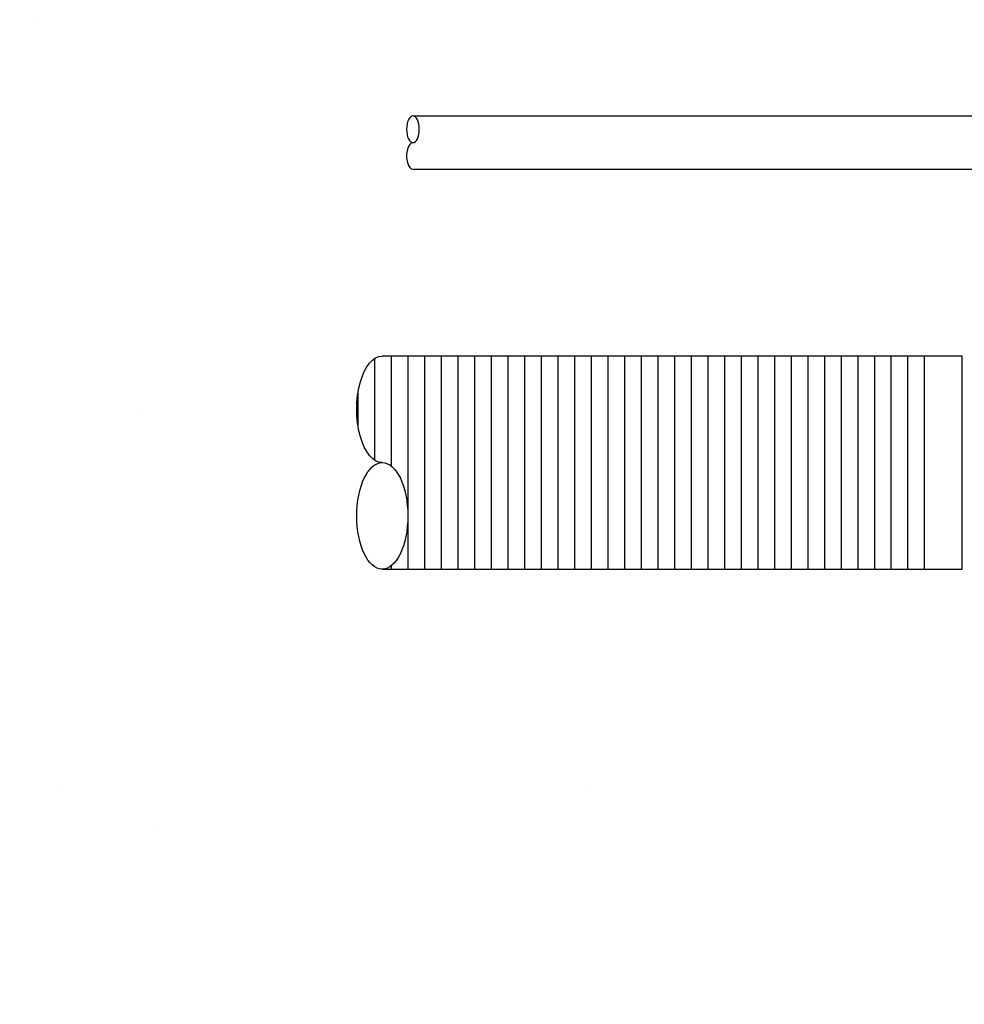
# Model space of a CAD drawing. Extents: x -169 to 6736, y -208 to 3022.
# Tile 205 of 256: x 1482 to 1500, y 919 to 937. Entities that reach past the tile are written whole.
import ezdxf

# ---------------------------------------------------------------- set-up
doc = ezdxf.new("R2010")
doc.units = 0
doc.header["$MEASUREMENT"] = 0
doc.header["$PDSIZE"] = 1
doc.layers.get('DEFPOINTS').update_dxf_attribs({"linetype": 'CONTINUOUS'})
for name, color, linetype in [('BOARDER-TXT', 2, 'CONTINUOUS'), ('CONDUIT', 2, 'CONTINUOUS'), ('DIM', 3, 'CONTINUOUS'), ('PEAGRAVEL-HATCH', 3, 'CONTINUOUS')]:
    doc.layers.add(name, color=color, linetype=linetype)
doc.styles.add('SIMPLEX', font='simplex')
doc.dimstyles.new('DIM64', dxfattribs={"dimscale": 64, "dimtxt": 0.09375, "dimasz": 0.09375, "dimexe": 0.0625, "dimexo": 0.0625, "dimgap": 0.046875, "dimtad": 1, "dimdec": 4, "dimzin": 3, "dimdsep": 46, "dimlunit": 4, "dimtxsty": 'SIMPLEX', "dimcen": 0, "dimclrd": 256, "dimclre": 256, "dimclrt": 256, "dimadec": 0, "dimazin": 0, "dimtfac": 1, "dimtdec": 4, "dimtmove": 0, "dimatfit": 3, "dimfxl": 1, "dimfrac": 2, "dimtolj": 1, "dimtzin": 0, "dimarcsym": 0})

# ---------------------------------------------------------------- blocks, each defined once
blk = doc.blocks.new('*D109')
at = {"layer": 'DEFPOINTS', "color": 0, "transparency": 16777216}
for p in [(1368.586, 978.296), (2031.811, 978.015), (1368.586, 700.523)]:
    blk.add_point(p, dxfattribs=at)
at = {"layer": 'DIM', "lineweight": -2, "transparency": 16777216}
for p, q in [((1368.586, 974.296), (1368.586, 696.523)), ((2031.811, 974.015), (2031.811, 696.523)), ((2025.811, 700.523), (1374.586, 700.523))]:
    blk.add_line(p, q, dxfattribs=at)
at = {"layer": 'DIM', "transparency": 16777216}
for points in [[(1374.586, 701.523), (1374.586, 699.523), (1368.586, 700.523)], [(2025.811, 701.523), (2025.811, 699.523), (2031.811, 700.523)]]:
    blk.add_solid(points, dxfattribs=at)
at = {"layer": 'DIM', "transparency": 16777216, "insert": (1700.199, 708.095), "char_height": 6, "attachment_point": 5, "style": 'SIMPLEX'}
blk.add_mtext('\\A1;55\'-3 1/4" (F.V. TANK SLAB)', dxfattribs=at)

msp = doc.modelspace()

# ---------------------------------------------------------------- hatches: boundary and pattern name
at = {"layer": 'BOARDER-TXT'}
h = msp.add_hatch(dxfattribs=at)
h.set_pattern_fill('ANSI31', color=256, scale=2.5, angle=225)
h.set_pattern_definition([(270, (872.9068, 4240.32382), (0.3125, -7e-17), [])])
h.paths.add_polyline_path([(1488.88431, 928.73847), (1488.87439, 928.73378), (1488.87933, 928.73634)])
h.paths.add_polyline_path([(1488.86452, 926.79318), (1488.87439, 926.78805), (1488.86943, 926.7904)])
h.paths.add_polyline_path([(1488.84495, 926.80475), (1488.85471, 926.79875), (1488.8498, 926.80153)])
h.paths.add_polyline_path([(1488.88431, 926.78336), (1488.89428, 926.77911), (1488.88927, 926.78101)])
h.paths.add_polyline_path([(1488.96493, 928.76001), (1488.95478, 928.75889), (1488.95985, 928.75967)])
h.paths.add_polyline_path([(1488.90429, 926.7753), (1488.91433, 926.77193), (1488.90929, 926.77339)])
h.paths.add_polyline_path([(1488.94463, 928.75731), (1488.93451, 928.75529), (1488.93956, 928.75652)])
h.paths.add_polyline_path([(1488.9244, 926.76901), (1488.93451, 926.76654), (1488.92944, 926.76755)])
h.paths.add_polyline_path([(1488.9244, 928.75281), (1488.91433, 928.74989), (1488.91935, 928.75158)])
h.paths.add_polyline_path([(1488.94463, 926.76452), (1488.95478, 926.76294), (1488.9497, 926.7635)])
h.paths.add_polyline_path([(1488.90429, 928.74653), (1488.89428, 928.74272), (1488.89926, 928.74485)])
h.paths.add_polyline_path([(1499.22479, 926.76091), (1488.98527, 926.76091), (1488.99544, 926.76114), (1489.00561, 926.76181), (1489.01577, 926.76294), (1489.02591, 926.76452), (1489.03604, 926.76654), (1489.04614, 926.76901), (1489.05621, 926.77193), (1489.06626, 926.7753), (1489.07626, 926.77911), (1489.08623, 926.78336), (1489.09615, 926.78805), (1489.10602, 926.79318), (1489.11584, 926.79875), (1489.12559, 926.80475), (1489.13529, 926.81118), (1489.14491, 926.81804), (1489.15447, 926.82532), (1489.16394, 926.83302), (1489.17334, 926.84115), (1489.18265, 926.84968), (1489.19188, 926.85863), (1489.20101, 926.86799), (1489.21004, 926.87774), (1489.21897, 926.8879), (1489.2278, 926.89845), (1489.23652, 926.90938), (1489.24512, 926.9207), (1489.25361, 926.9324), (1489.26198, 926.94448), (1489.27022, 926.95692), (1489.27833, 926.96972), (1489.28631, 926.98288), (1489.29416, 926.99639), (1489.30187, 927.01024), (1489.30943, 927.02443), (1489.31685, 927.03896), (1489.32412, 927.05381), (1489.33123, 927.06897), (1489.33819, 927.08445), (1489.34499, 927.10024), (1489.35163, 927.11632), (1489.35811, 927.13269), (1489.36441, 927.14935), (1489.37055, 927.16628), (1489.37651, 927.18348), (1489.38229, 927.20094), (1489.3879, 927.21865), (1489.39332, 927.23661), (1489.39857, 927.2548), (1489.40362, 927.27322), (1489.40849, 927.29186), (1489.41316, 927.31071), (1489.41764, 927.32976), (1489.42193, 927.34901), (1489.42602, 927.36845), (1489.42992, 927.38806), (1489.43361, 927.40784), (1489.4371, 927.42777), (1489.44039, 927.44786), (1489.44347, 927.46809), (1489.44634, 927.48845), (1489.44901, 927.50893), (1489.45147, 927.52953), (1489.45372, 927.55023), (1489.45575, 927.57103), (1489.45758, 927.59191), (1489.45919, 927.61287), (1489.46059, 927.6339), (1489.46178, 927.65498), (1489.46275, 927.67611), (1489.4635, 927.69728), (1489.46404, 927.71847), (1489.46436, 927.73969), (1489.46447, 927.76091), (1489.46436, 927.78214), (1489.46404, 927.80335), (1489.4635, 927.82455), (1489.46275, 927.84572), (1489.46178, 927.86685), (1489.46059, 927.88793), (1489.45919, 927.90896), (1489.45758, 927.92991), (1489.45575, 927.9508), (1489.45372, 927.97159), (1489.45147, 927.99229), (1489.44901, 928.01289), (1489.44634, 928.03337), (1489.44347, 928.05374), (1489.44039, 928.07396), (1489.4371, 928.09405), (1489.43361, 928.11399), (1489.42992, 928.13377), (1489.42602, 928.15338), (1489.42193, 928.17281), (1489.41764, 928.19206), (1489.41316, 928.21112), (1489.40849, 928.22997), (1489.40362, 928.24861), (1489.39857, 928.26703), (1489.39332, 928.28522), (1489.3879, 928.30318), (1489.38229, 928.32089), (1489.37651, 928.33835), (1489.37055, 928.35555), (1489.36441, 928.37248), (1489.35811, 928.38913), (1489.35163, 928.40551), (1489.34499, 928.42159), (1489.33819, 928.43737), (1489.33123, 928.45285), (1489.32412, 928.46802), (1489.31685, 928.48287), (1489.30943, 928.49739), (1489.30187, 928.51159), (1489.29416, 928.52544), (1489.28631, 928.53895), (1489.27833, 928.55211), (1489.27022, 928.56491), (1489.26198, 928.57735), (1489.25361, 928.58942), (1489.24512, 928.60112), (1489.23652, 928.61244), (1489.2278, 928.62338), (1489.21897, 928.63393), (1489.21004, 928.64408), (1489.20101, 928.65384), (1489.19188, 928.66319), (1489.18265, 928.67214), (1489.17334, 928.68068), (1489.16394, 928.6888), (1489.15447, 928.69651), (1489.14491, 928.70379), (1489.13529, 928.71065), (1489.12559, 928.71708), (1489.11584, 928.72308), (1489.10602, 928.72865), (1489.09615, 928.73378), (1489.08623, 928.73847), (1489.07626, 928.74272), (1489.06626, 928.74653), (1489.05621, 928.74989), (1489.04614, 928.75281), (1489.03604, 928.75529), (1489.02591, 928.75731), (1489.01577, 928.75889), (1489.00561, 928.76001), (1488.99544, 928.76069), (1488.98527, 928.76091), (1488.9751, 928.76069), (1488.9751, 928.76069), (1488.9497, 928.7635), (1488.92944, 928.76755), (1488.90929, 928.77339), (1488.88927, 928.78101), (1488.86943, 928.7904), (1488.8498, 928.80153), (1488.83526, 928.81118), (1488.82563, 928.81804), (1488.81608, 928.82532), (1488.8066, 928.83302), (1488.7972, 928.84115), (1488.78789, 928.84968), (1488.77866, 928.85863), (1488.76953, 928.86799), (1488.7605, 928.87774), (1488.75157, 928.8879), (1488.74274, 928.89845), (1488.73402, 928.90938), (1488.72542, 928.9207), (1488.71693, 928.9324), (1488.70856, 928.94448), (1488.70032, 928.95692), (1488.69221, 928.96972), (1488.68423, 928.98288), (1488.67638, 928.99639), (1488.66868, 929.01024), (1488.66111, 929.02443), (1488.65369, 929.03896), (1488.64643, 929.05381), (1488.63931, 929.06897), (1488.63235, 929.08445), (1488.62555, 929.10024), (1488.61891, 929.11632), (1488.61244, 929.13269), (1488.60613, 929.14935), (1488.6, 929.16628), (1488.59403, 929.18348), (1488.58825, 929.20094), (1488.58264, 929.21865), (1488.57722, 929.23661), (1488.57198, 929.2548), (1488.56692, 929.27322), (1488.56206, 929.29186), (1488.55738, 929.31071), (1488.5529, 929.32976), (1488.54861, 929.34901), (1488.54452, 929.36845), (1488.54063, 929.38806), (1488.53693, 929.40784), (1488.53344, 929.42777), (1488.53016, 929.44786), (1488.52708, 929.46809), (1488.5242, 929.48845), (1488.52153, 929.50893), (1488.51907, 929.52953), (1488.51683, 929.55023), (1488.51479, 929.57103), (1488.51296, 929.59191), (1488.51135, 929.61287), (1488.50995, 929.6339), (1488.50877, 929.65498), (1488.5078, 929.67611), (1488.50704, 929.69728), (1488.5065, 929.71847), (1488.50618, 929.73969), (1488.50607, 929.76091), (1488.50618, 929.78214), (1488.5065, 929.80335), (1488.50704, 929.82455), (1488.5078, 929.84572), (1488.50877, 929.86685), (1488.50995, 929.88793), (1488.51135, 929.90896), (1488.51296, 929.92991), (1488.51479, 929.9508), (1488.51683, 929.97159), (1488.51907, 929.99229), (1488.52153, 930.01289), (1488.5242, 930.03337), (1488.52708, 930.05374), (1488.53016, 930.07396), (1488.53344, 930.09405), (1488.53693, 930.11399), (1488.54063, 930.13377), (1488.54452, 930.15338), (1488.54861, 930.17281), (1488.5529, 930.19206), (1488.55738, 930.21112), (1488.56206, 930.22997), (1488.56692, 930.24861), (1488.57198, 930.26703), (1488.57722, 930.28522), (1488.58264, 930.30318), (1488.58825, 930.32089), (1488.59403, 930.33835), (1488.6, 930.35555), (1488.60613, 930.37248), (1488.61244, 930.38913), (1488.61891, 930.40551), (1488.62555, 930.42159), (1488.63235, 930.43737), (1488.63931, 930.45285), (1488.64643, 930.46802), (1488.65369, 930.48287), (1488.66111, 930.49739), (1488.66868, 930.51159), (1488.67638, 930.52544), (1488.68423, 930.53895), (1488.69221, 930.55211), (1488.70032, 930.56491), (1488.70856, 930.57735), (1488.71693, 930.58942), (1488.72542, 930.60112), (1488.73402, 930.61244), (1488.74274, 930.62338), (1488.75157, 930.63393), (1488.7605, 930.64408), (1488.76953, 930.65384), (1488.77866, 930.66319), (1488.78789, 930.67214), (1488.7972, 930.68068), (1488.8066, 930.6888), (1488.81608, 930.69651), (1488.82563, 930.70379), (1488.83526, 930.71065), (1488.84495, 930.71708), (1488.85471, 930.72308), (1488.86452, 930.72865), (1488.87933, 930.73634), (1488.89926, 930.74485), (1488.91935, 930.75158), (1488.93956, 930.75652), (1488.95985, 930.75967), (1488.97849, 930.76091), (1499.22479, 930.76091)])
h.paths.add_polyline_path([(1488.9751, 926.76114), (1488.98527, 926.76091), (1488.97306, 926.76091), (1488.96493, 926.76181)])
at = {"layer": 'PEAGRAVEL-HATCH'}
h = msp.add_hatch(dxfattribs=at)
h.set_pattern_fill('AR-SAND', color=256, scale=7.5, style=0)
h.set_pattern_definition([(37.5, (1423.872, 921.773), (-0.4725, 14.4512), [0, -11.4, 0, -12.75, 0, -12.1875]), (7.5, (1423.872, 921.773), (13.2733, 21.166), [0, -6.15, 0, -10.275, 0, -3.9375]), (327.5, (1414.647, 921.773), (23.356, 0.0424), [0, -3.75, 0, -13.5, 0, -17.625]), (317.5, (1414.647, 921.773), (22.546, 6.5826), [0, -1.875, 0, -8.85, 0, -10.125])])
h.paths.add_polyline_path([(1486.82413, 945.77096), (1412.62032, 946.07721), (1423.91072, 921.77328), (1486.82413, 921.77328)])
h = msp.add_hatch(dxfattribs=at)
h.set_pattern_fill('AR-SAND', color=256, scale=7.5, style=0)
h.set_pattern_definition([(37.5, (1486.785, 921.773), (-0.4725, 14.451), [0, -11.4, 0, -12.75, 0, -12.1875]), (7.5, (1486.785, 921.773), (13.273, 21.166), [0, -6.15, 0, -10.275, 0, -3.9375]), (327.5, (1477.56, 921.773), (23.356, 0.0424), [0, -3.75, 0, -13.5, 0, -17.625]), (317.5, (1477.56, 921.773), (22.546, 6.583), [0, -1.875, 0, -8.85, 0, -10.125])])
edge = h.paths.add_edge_path()
edge.add_arc((1502.96073, 942.27096), 0.25, 270, 360)
edge.add_line((1503.21073, 942.27096), (1503.21073, 943.80737))
edge.add_line((1503.21073, 943.80737), (1503.07728, 943.80737))
edge.add_arc((1503.07728, 944.05737), 0.25, 180, 270, ccw=False)
edge.add_line((1502.82728, 944.05737), (1502.82728, 944.45572))
edge.add_line((1502.82728, 944.45572), (1502.09075, 945.77096))
edge.add_line((1502.09075, 945.77096), (1486.82413, 945.77096))
edge.add_line((1486.82413, 945.77096), (1486.82413, 921.77328))
edge.add_line((1486.82413, 921.77328), (1503.21073, 921.77328))
edge.add_line((1503.21073, 921.77328), (1503.21073, 922.77328))
edge.add_arc((1502.96073, 922.77328), 0.25, 0, 90)
edge.add_line((1502.96073, 923.02328), (1502.96073, 926.03839))
edge.add_line((1502.96073, 926.03839), (1502.46802, 926.03839))
edge.add_line((1502.46802, 926.03839), (1502.46802, 927.27589))
edge.add_line((1502.46802, 927.27589), (1501.44698, 927.27589))
edge.add_line((1501.44698, 927.27589), (1501.44698, 927.33776))
edge.add_line((1501.44698, 927.33776), (1501.38511, 927.33776))
edge.add_line((1501.38511, 927.33776), (1501.38511, 927.31796))
edge.add_line((1501.38511, 927.31796), (1500.89011, 927.31796))
edge.add_line((1500.89011, 927.31796), (1500.82823, 927.33776))
edge.add_line((1500.82823, 927.33776), (1500.82823, 927.27589))
edge.add_line((1500.82823, 927.27589), (1500.70448, 927.27589))
edge.add_line((1500.70448, 927.27589), (1500.70448, 927.33776))
edge.add_line((1500.70448, 927.33776), (1500.64261, 927.33776))
edge.add_line((1500.64261, 927.33776), (1500.64261, 927.31796))
edge.add_line((1500.64261, 927.31796), (1500.14761, 927.31796))
edge.add_line((1500.14761, 927.31796), (1500.08573, 927.33776))
edge.add_line((1500.08573, 927.33776), (1500.08573, 927.27589))
edge.add_line((1500.08573, 927.27589), (1499.96198, 927.27589))
edge.add_line((1499.96198, 927.27589), (1499.96198, 927.5962))
edge.add_line((1499.96198, 927.5962), (1489.54439, 927.5962))
edge.add_ellipse((1489.57437, 928.1912), major_axis=(0, -0.595), ratio=0.47920074, start_angle=180, end_angle=360, ccw=False)
edge.add_ellipse((1489.57437, 929.3812), major_axis=(0, -0.595), ratio=0.47920074, start_angle=-180, end_angle=0, ccw=False)
edge.add_line((1489.57437, 929.9762), (1499.96198, 929.9762))
edge.add_line((1499.96198, 929.9762), (1499.96198, 930.29651))
edge.add_line((1499.96198, 930.29651), (1500.09811, 930.29651))
edge.add_line((1500.09811, 930.29651), (1500.09811, 930.47011))
edge.add_arc((1500.12964, 930.4704), 0.03154, 90.524935, 180.524935, ccw=False)
edge.add_line((1500.12936, 930.50193), (1500.14798, 930.50193))
edge.add_arc((1500.14798, 930.51756), 0.01563, 269.998281, 347.402966)
edge.add_arc((1500.39511, 930.46233), 0.2376, 12.596713, 167.403307, ccw=False)
edge.add_arc((1500.64261, 930.51399), 0.01563, 179.401642, 294.702336)
edge.add_arc((1500.66057, 930.4704), 0.03154, 0.524935, 111.239353, ccw=False)
edge.add_line((1500.69211, 930.47068), (1500.69211, 930.29651))
edge.add_line((1500.69211, 930.29651), (1500.84061, 930.29651))
edge.add_line((1500.84061, 930.29651), (1500.84061, 930.47011))
edge.add_arc((1500.87215, 930.4704), 0.03154, 90.524935, 180.524935, ccw=False)
edge.add_line((1500.87186, 930.50193), (1500.89048, 930.50193))
edge.add_arc((1500.89048, 930.51756), 0.01563, 269.998281, 347.402966)
edge.add_arc((1501.13761, 930.46233), 0.2376, 12.596713, 167.403307, ccw=False)
edge.add_arc((1501.38511, 930.51399), 0.01562, 179.401642, 294.702336)
edge.add_arc((1501.40307, 930.4704), 0.03154, 0.524935, 111.239353, ccw=False)
edge.add_line((1501.43461, 930.47068), (1501.43461, 930.29651))
edge.add_line((1501.43461, 930.29651), (1502.46802, 930.29651))
edge.add_line((1502.46802, 930.29651), (1502.46802, 931.53401))
edge.add_line((1502.46802, 931.53401), (1502.96073, 931.53401))
edge.add_line((1502.96073, 931.53401), (1502.96073, 932.52282))
edge.add_line((1502.96073, 932.52282), (1502.34198, 932.52282))
edge.add_line((1502.34198, 932.52282), (1502.34198, 933.42001))
edge.add_line((1502.34198, 933.42001), (1502.21823, 933.42001))
edge.add_line((1502.21823, 933.42001), (1502.21823, 933.8329))
edge.add_line((1502.21823, 933.8329), (1501.70759, 933.8686))
edge.add_line((1501.70759, 933.8686), (1501.70759, 933.93048))
edge.add_line((1501.70759, 933.93048), (1501.64571, 933.93048))
edge.add_line((1501.64571, 933.93048), (1501.64571, 933.91464))
edge.add_line((1501.64571, 933.91464), (1501.15071, 933.91464))
edge.add_line((1501.15071, 933.91464), (1501.08884, 933.93048))
edge.add_line((1501.08884, 933.93048), (1501.08884, 933.8686))
edge.add_line((1501.08884, 933.8686), (1500.96509, 933.8686))
edge.add_line((1500.96509, 933.8686), (1500.96509, 934.26579))
edge.add_line((1500.96509, 934.26579), (1489.55488, 934.26579))
edge.add_ellipse((1489.57437, 934.51579), major_axis=(0, -0.25), ratio=0.47920074, start_angle=180, end_angle=360, ccw=False)
edge.add_ellipse((1489.57437, 935.01579), major_axis=(0, 0.25), ratio=0.47920074, start_angle=0, end_angle=180)
edge.add_ellipse((1489.57437, 935.01579), major_axis=(0, 0.25), ratio=0.47920074, start_angle=180, end_angle=360)
edge.add_line((1489.59386, 935.26579), (1500.96509, 935.26579))
edge.add_line((1500.96509, 935.26579), (1500.96509, 935.66298))
edge.add_line((1500.96509, 935.66298), (1501.10121, 935.66298))
edge.add_line((1501.10121, 935.66298), (1501.10121, 935.83262))
edge.add_arc((1501.13275, 935.8329), 0.03154, 90.525794, 180.525794, ccw=False)
edge.add_line((1501.13246, 935.86444), (1501.15171, 935.86444))
edge.add_arc((1501.15171, 935.87929), 0.01485, 270, 347.544043)
edge.add_arc((1501.39821, 935.82484), 0.2376, 12.455772, 167.544151, ccw=False)
edge.add_arc((1501.64505, 935.87536), 0.01485, 177.174659, 296.785729)
edge.add_arc((1501.66367, 935.8329), 0.03154, 0.525422, 112.222818, ccw=False)
edge.add_line((1501.69521, 935.83319), (1501.69521, 935.66211))
edge.add_line((1501.69521, 935.66211), (1502.21823, 935.69869))
edge.add_line((1502.21823, 935.69869), (1502.21823, 936.11157))
edge.add_line((1502.21823, 936.11157), (1502.34198, 936.11157))
edge.add_line((1502.34198, 936.11157), (1502.34198, 937.00876))
edge.add_line((1502.34198, 937.00876), (1502.96073, 937.00876))
edge.add_line((1502.96073, 937.00876), (1502.96073, 942.02096))

# ---------------------------------------------------------------- linework, layer by layer
at = {"layer": 'BOARDER-TXT'}
msp.add_lwpolyline([(1488.98527, 926.76091), (1499.85802, 926.76091), (1499.85802, 930.76091), (1488.98527, 930.76091)], dxfattribs=at)
at = {"layer": 'CONDUIT'}
for p, q in [((1489.56031, 935.26579), (1500.95103, 935.26579)), ((1489.56031, 934.26579), (1500.95103, 934.26579))]:
    msp.add_line(p, q, dxfattribs=at)
at = {"layer": 'CONDUIT', "extrusion": (0, 0, -1)}
msp.add_ellipse((1489.56031, 935.01579), major_axis=(0, 0.25), ratio=0.47920074, dxfattribs=at)
at = {"layer": 'CONDUIT'}
msp.add_ellipse((1489.56031, 934.51579), major_axis=(0, -0.25), ratio=0.47920074, start_param=3.14159265, end_param=6.28318531, dxfattribs=at)
at = {"layer": 'CONDUIT', "extrusion": (0, 0, -1)}
msp.add_ellipse((1488.98527, 929.76091), major_axis=(0, 1), ratio=0.47920074, start_param=3.14159265, end_param=6.28318531, dxfattribs=at)
at = {"layer": 'CONDUIT'}
msp.add_ellipse((1488.98527, 927.76091), major_axis=(0, -1), ratio=0.47920074, dxfattribs=at)

# ---------------------------------------------------------------- dimensions: what is measured, and where the dimension line sits
at = {"layer": 'DIM'}
dim = msp.add_linear_dim(base=(1368.58612, 700.52328), p1=(2031.81144, 978.01471), p2=(1368.58612, 978.29596), angle=180, text='<> (F.V. TANK SLAB)', dimstyle='DIM64', dxfattribs=at)
dim.commit()
dim.dimension.update_dxf_attribs({"geometry": '*D109', "text_midpoint": (1700.19878, 708.09471)})

doc.saveas('drawing.dxf')
